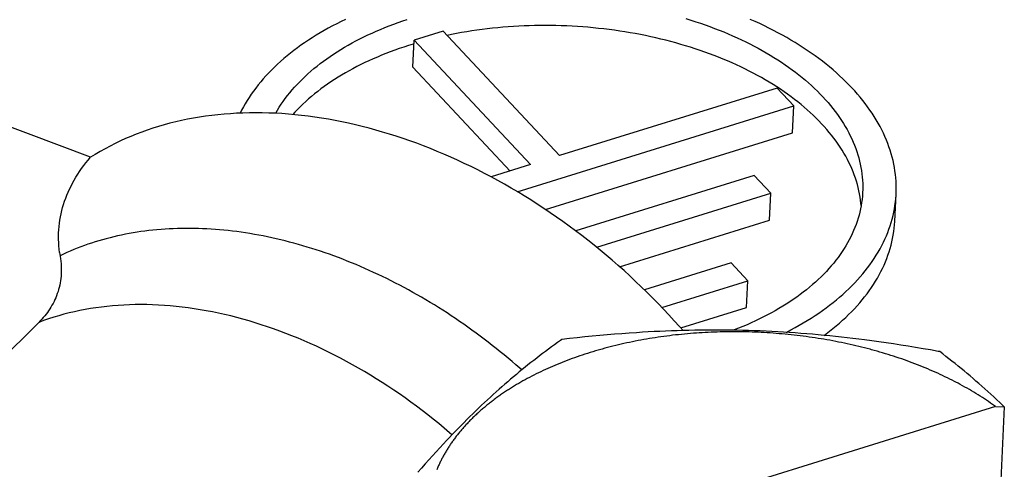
# Model space of a CAD drawing. Extents: x 0 to 594, y 0 to 420.
# Tile 95 of 126: x 517.22 to 520.16, y 110.7 to 112.05. Entities that reach past the tile are written whole.
import ezdxf

# ---------------------------------------------------------------- set-up
doc = ezdxf.new("R2010")
doc.units = 0
doc.header["$LTSCALE"] = 32.67
doc.layers.get('0').update_dxf_attribs({"linetype": 'CONTINUOUS'})

msp = doc.modelspace()

# ---------------------------------------------------------------- linework, layer by layer
at = {"color": 7, "linetype": 'CONTINUOUS'}
for p, q in [((518.4884, 112.0125), (518.4017, 111.9856)), ((518.8364, 111.6407), (518.4884, 112.0125)), ((518.3979, 111.9052), (518.4017, 111.9856)), ((518.4017, 111.9856), (518.7497, 111.6138)), ((518.3979, 111.9052), (518.6885, 111.5948)), ((519.4865, 111.8426), (518.8364, 111.6407)), ((519.5362, 111.7895), (519.4865, 111.8426)), ((517.4348, 111.6357), (517.0638, 111.7755)), ((518.71, 111.5329), (519.5362, 111.7895)), ((519.5324, 111.7091), (519.5362, 111.7895)), ((518.7939, 111.4798), (519.5324, 111.7091)), ((518.7497, 111.6138), (518.6318, 111.5772)), ((519.4178, 111.5813), (518.8844, 111.4157)), ((519.4675, 111.5282), (519.4178, 111.5813)), ((518.9472, 111.3667), (519.4675, 111.5282)), ((519.4636, 111.4479), (519.4675, 111.5282)), ((519.0155, 111.3087), (519.4636, 111.4479)), ((519.349, 111.3201), (519.0899, 111.2396)), ((519.3987, 111.267), (519.349, 111.3201)), ((519.1419, 111.1872), (519.3987, 111.267)), ((519.3949, 111.1866), (519.3987, 111.267)), ((519.1985, 111.1256), (519.3949, 111.1866)), ((517.2803, 111.1423), (516.5793, 110.4461)), ((518.889, 111.0966), (518.8663, 111.0941)), ((518.9116, 111.0989), (518.889, 111.0966)), ((518.934, 111.101), (518.9116, 111.0989)), ((518.9563, 111.1031), (518.934, 111.101)), ((518.9784, 111.105), (518.9563, 111.1031)), ((519.0005, 111.1068), (518.9784, 111.105)), ((519.0225, 111.1085), (519.0005, 111.1068)), ((519.0444, 111.1101), (519.0225, 111.1085)), ((519.0662, 111.1116), (519.0444, 111.1101)), ((519.0836, 111.1127), (519.0662, 111.1116)), ((519.1011, 111.1137), (519.0836, 111.1127)), ((519.1185, 111.1146), (519.1011, 111.1137)), ((519.1219, 111.0966), (519.1133, 111.0953)), ((519.1358, 111.1154), (519.1185, 111.1146)), ((519.1305, 111.0979), (519.1219, 111.0966)), ((519.1392, 111.0992), (519.1305, 111.0979)), ((519.1532, 111.1162), (519.1358, 111.1154)), ((519.1479, 111.1004), (519.1392, 111.0992)), ((519.1566, 111.1015), (519.1479, 111.1004)), ((519.1706, 111.1169), (519.1532, 111.1162)), ((519.1654, 111.1026), (519.1566, 111.1015)), ((519.1741, 111.1037), (519.1654, 111.1026)), ((519.188, 111.1175), (519.1706, 111.1169)), ((519.1829, 111.1047), (519.1741, 111.1037)), ((519.1917, 111.1056), (519.1829, 111.1047)), ((519.2053, 111.118), (519.188, 111.1175)), ((519.2005, 111.1065), (519.1917, 111.1056)), ((519.2094, 111.1074), (519.2005, 111.1065)), ((519.2227, 111.1184), (519.2053, 111.118)), ((519.2182, 111.1082), (519.2094, 111.1074)), ((519.2271, 111.109), (519.2182, 111.1082)), ((519.2401, 111.1188), (519.2227, 111.1184)), ((519.236, 111.1097), (519.2271, 111.109)), ((519.2449, 111.1103), (519.236, 111.1097)), ((519.2538, 111.1109), (519.2449, 111.1103)), ((519.2627, 111.1115), (519.2538, 111.1109)), ((519.2792, 111.1192), (519.2618, 111.1191)), ((519.2716, 111.112), (519.2627, 111.1115)), ((519.2806, 111.1124), (519.2716, 111.112)), ((519.2966, 111.1193), (519.2792, 111.1192)), ((519.2896, 111.1129), (519.2806, 111.1124)), ((519.2985, 111.1132), (519.2896, 111.1129)), ((519.314, 111.1193), (519.2966, 111.1193)), ((519.3075, 111.1135), (519.2985, 111.1132)), ((519.3165, 111.1138), (519.3075, 111.1135)), ((519.3314, 111.1192), (519.314, 111.1193)), ((519.3255, 111.114), (519.3165, 111.1138)), ((519.3488, 111.1189), (519.3314, 111.1192)), ((519.348, 111.1143), (519.339, 111.1142)), ((519.3571, 111.1143), (519.348, 111.1143)), ((519.3662, 111.1187), (519.3488, 111.1189)), ((519.3661, 111.1143), (519.3571, 111.1143)), ((519.3751, 111.1142), (519.3661, 111.1143)), ((519.3836, 111.1183), (519.3662, 111.1187)), ((519.3842, 111.1141), (519.3751, 111.1142)), ((519.401, 111.1178), (519.3836, 111.1183)), ((519.3932, 111.1139), (519.3842, 111.1141)), ((519.4022, 111.1137), (519.3932, 111.1139)), ((519.4184, 111.1172), (519.401, 111.1178)), ((519.4113, 111.1134), (519.4022, 111.1137)), ((519.4203, 111.1131), (519.4113, 111.1134)), ((519.4358, 111.1166), (519.4184, 111.1172)), ((519.4293, 111.1127), (519.4203, 111.1131)), ((519.4384, 111.1123), (519.4293, 111.1127)), ((519.4532, 111.1158), (519.4358, 111.1166)), ((519.4474, 111.1118), (519.4384, 111.1123)), ((519.4564, 111.1112), (519.4474, 111.1118)), ((519.4705, 111.115), (519.4532, 111.1158)), ((519.4654, 111.1107), (519.4564, 111.1112)), ((519.4745, 111.11), (519.4654, 111.1107)), ((519.4879, 111.1141), (519.4705, 111.115)), ((519.4835, 111.1094), (519.4745, 111.11)), ((519.4925, 111.1086), (519.4835, 111.1094)), ((519.5053, 111.1131), (519.4879, 111.1141)), ((519.5015, 111.1079), (519.4925, 111.1086)), ((519.5105, 111.107), (519.5015, 111.1079)), ((519.5226, 111.112), (519.5053, 111.1131)), ((519.5194, 111.1061), (519.5105, 111.107)), ((519.5284, 111.1052), (519.5194, 111.1061)), ((519.5399, 111.1108), (519.5226, 111.112)), ((519.5374, 111.1042), (519.5284, 111.1052)), ((519.5463, 111.1032), (519.5374, 111.1042)), ((519.5573, 111.1095), (519.5399, 111.1108)), ((519.5553, 111.1021), (519.5463, 111.1032)), ((519.5642, 111.101), (519.5553, 111.1021)), ((519.5746, 111.1081), (519.5573, 111.1095)), ((519.5731, 111.0998), (519.5642, 111.101)), ((519.582, 111.0986), (519.5731, 111.0998)), ((519.5918, 111.1067), (519.5746, 111.1081)), ((519.5909, 111.0973), (519.582, 111.0986)), ((519.5997, 111.096), (519.5909, 111.0973)), ((519.6091, 111.1051), (519.5918, 111.1067)), ((519.6264, 111.1035), (519.6091, 111.1051)), ((519.6437, 111.1018), (519.6264, 111.1035)), ((519.6609, 111.1), (519.6437, 111.1018)), ((519.6782, 111.0982), (519.6609, 111.1)), ((519.6954, 111.0962), (519.6782, 111.0982)), ((518.8119, 111.0689), (518.8031, 111.0623)), ((518.8208, 111.0754), (518.8119, 111.0689)), ((518.8298, 111.0819), (518.8208, 111.0754)), ((518.8388, 111.0884), (518.8298, 111.0819)), ((518.8433, 111.0916), (518.8388, 111.0884)), ((518.8663, 111.0941), (518.8433, 111.0916)), ((518.9875, 111.0692), (518.9794, 111.0671)), ((518.9957, 111.0713), (518.9875, 111.0692)), ((519.0039, 111.0733), (518.9957, 111.0713)), ((519.0121, 111.0753), (519.0039, 111.0733)), ((519.0203, 111.0772), (519.0121, 111.0753)), ((519.0286, 111.0791), (519.0203, 111.0772)), ((519.037, 111.0809), (519.0286, 111.0791)), ((519.0453, 111.0827), (519.037, 111.0809)), ((519.0537, 111.0844), (519.0453, 111.0827)), ((519.0621, 111.0861), (519.0537, 111.0844)), ((519.0706, 111.0878), (519.0621, 111.0861)), ((519.0791, 111.0894), (519.0706, 111.0878)), ((519.0876, 111.0909), (519.0791, 111.0894)), ((519.0961, 111.0924), (519.0876, 111.0909)), ((519.1047, 111.0939), (519.0961, 111.0924)), ((519.1133, 111.0953), (519.1047, 111.0939)), ((519.6086, 111.0946), (519.5997, 111.096)), ((519.6174, 111.0932), (519.6086, 111.0946)), ((519.6262, 111.0918), (519.6174, 111.0932)), ((519.635, 111.0902), (519.6262, 111.0918)), ((519.6438, 111.0887), (519.635, 111.0902)), ((519.6525, 111.0871), (519.6438, 111.0887)), ((519.6612, 111.0854), (519.6525, 111.0871)), ((519.67, 111.0837), (519.6612, 111.0854)), ((519.6786, 111.0819), (519.67, 111.0837)), ((519.6873, 111.0801), (519.6786, 111.0819)), ((519.6959, 111.0783), (519.6873, 111.0801)), ((519.7127, 111.0942), (519.6954, 111.0962)), ((519.7045, 111.0764), (519.6959, 111.0783)), ((519.7131, 111.0744), (519.7045, 111.0764)), ((519.7299, 111.0921), (519.7127, 111.0942)), ((519.7217, 111.0724), (519.7131, 111.0744)), ((519.7302, 111.0704), (519.7217, 111.0724)), ((519.7472, 111.0899), (519.7299, 111.0921)), ((519.7387, 111.0683), (519.7302, 111.0704)), ((519.7472, 111.0662), (519.7387, 111.0683)), ((519.7688, 111.087), (519.7472, 111.0899)), ((519.7905, 111.0841), (519.7688, 111.087)), ((519.8122, 111.081), (519.7905, 111.0841)), ((519.834, 111.0778), (519.8122, 111.081)), ((519.8559, 111.0744), (519.834, 111.0778)), ((519.8779, 111.071), (519.8559, 111.0744)), ((519.9, 111.0674), (519.8779, 111.071)), ((519.9223, 111.0636), (519.9, 111.0674)), ((518.7767, 111.0424), (518.768, 111.0357)), ((518.7855, 111.0491), (518.7767, 111.0424)), ((518.7942, 111.0557), (518.7855, 111.0491)), ((518.8031, 111.0623), (518.7942, 111.0557)), ((518.8889, 111.0395), (518.8813, 111.0368)), ((518.8966, 111.0422), (518.8889, 111.0395)), ((518.9042, 111.0447), (518.8966, 111.0422)), ((518.912, 111.0473), (518.9042, 111.0447)), ((518.9198, 111.0498), (518.912, 111.0473)), ((518.9276, 111.0522), (518.9198, 111.0498)), ((518.9354, 111.0547), (518.9276, 111.0522)), ((518.9433, 111.057), (518.9354, 111.0547)), ((518.9633, 111.0627), (518.9553, 111.0605)), ((518.9713, 111.065), (518.9633, 111.0627)), ((518.9794, 111.0671), (518.9713, 111.065)), ((519.7556, 111.064), (519.7472, 111.0662)), ((519.7766, 111.0583), (519.7682, 111.0606)), ((519.7849, 111.056), (519.7766, 111.0583)), ((519.7932, 111.0536), (519.7849, 111.056)), ((519.8015, 111.0512), (519.7932, 111.0536)), ((519.8097, 111.0487), (519.8015, 111.0512)), ((519.8179, 111.0462), (519.8097, 111.0487)), ((519.826, 111.0436), (519.8179, 111.0462)), ((519.8342, 111.041), (519.826, 111.0436)), ((519.8422, 111.0383), (519.8342, 111.041)), ((519.8503, 111.0356), (519.8422, 111.0383)), ((519.9447, 111.0598), (519.9223, 111.0636)), ((519.9811, 111.0479), (519.9718, 111.055)), ((519.9903, 111.0407), (519.9811, 111.0479)), ((519.9994, 111.0336), (519.9903, 111.0407)), ((518.7419, 111.0152), (518.7333, 111.0082)), ((518.7506, 111.022), (518.7419, 111.0152)), ((518.7593, 111.0289), (518.7506, 111.022)), ((518.768, 111.0357), (518.7593, 111.0289)), ((518.8151, 111.0108), (518.808, 111.0077)), ((518.8223, 111.0139), (518.8151, 111.0108)), ((518.8295, 111.0169), (518.8223, 111.0139)), ((518.8367, 111.0199), (518.8295, 111.0169)), ((518.844, 111.0228), (518.8367, 111.0199)), ((518.8514, 111.0257), (518.844, 111.0228)), ((518.8588, 111.0285), (518.8514, 111.0257)), ((518.8663, 111.0314), (518.8588, 111.0285)), ((518.8738, 111.0341), (518.8663, 111.0314)), ((518.8813, 111.0368), (518.8738, 111.0341)), ((519.8583, 111.0329), (519.8503, 111.0356)), ((519.8663, 111.0301), (519.8583, 111.0329)), ((519.8742, 111.0273), (519.8663, 111.0301)), ((519.8821, 111.0244), (519.8742, 111.0273)), ((519.8899, 111.0215), (519.8821, 111.0244)), ((519.8977, 111.0185), (519.8899, 111.0215)), ((519.9055, 111.0155), (519.8977, 111.0185)), ((519.9132, 111.0125), (519.9055, 111.0155)), ((519.9208, 111.0094), (519.9132, 111.0125)), ((519.9285, 111.0063), (519.9208, 111.0094)), ((520.0085, 111.0264), (519.9994, 111.0336)), ((520.0176, 111.0191), (520.0085, 111.0264)), ((520.0266, 111.0119), (520.0176, 111.0191)), ((520.0356, 111.0045), (520.0266, 111.0119)), ((518.6987, 110.9797), (518.6901, 110.9724)), ((518.7074, 110.9869), (518.6987, 110.9797)), ((518.716, 110.9941), (518.7074, 110.9869)), ((518.7246, 111.0012), (518.716, 110.9941)), ((518.7333, 111.0082), (518.7246, 111.0012)), ((518.7531, 110.9814), (518.7465, 110.9779)), ((518.7598, 110.9848), (518.7531, 110.9814)), ((518.7665, 110.9882), (518.7598, 110.9848)), ((518.7733, 110.9916), (518.7665, 110.9882)), ((518.7801, 110.9949), (518.7733, 110.9916)), ((518.787, 110.9981), (518.7801, 110.9949)), ((518.7939, 111.0014), (518.787, 110.9981)), ((518.8009, 111.0045), (518.7939, 111.0014)), ((518.808, 111.0077), (518.8009, 111.0045)), ((519.936, 111.0031), (519.9285, 111.0063)), ((519.9436, 110.9999), (519.936, 111.0031)), ((519.951, 110.9967), (519.9436, 110.9999)), ((519.9585, 110.9934), (519.951, 110.9967)), ((519.9659, 110.9901), (519.9585, 110.9934)), ((519.9732, 110.9867), (519.9659, 110.9901)), ((519.9805, 110.9833), (519.9732, 110.9867)), ((519.9877, 110.9799), (519.9805, 110.9833)), ((519.9949, 110.9764), (519.9877, 110.9799)), ((520.0446, 110.9971), (520.0356, 111.0045)), ((520.0536, 110.9897), (520.0446, 110.9971)), ((520.0625, 110.9822), (520.0536, 110.9897)), ((520.0714, 110.9746), (520.0625, 110.9822)), ((518.6641, 110.9499), (518.6555, 110.9423)), ((518.6728, 110.9575), (518.6641, 110.9499)), ((518.6814, 110.965), (518.6728, 110.9575)), ((518.6901, 110.9724), (518.6814, 110.965)), ((518.7081, 110.9564), (518.7019, 110.9526)), ((518.7143, 110.96), (518.7081, 110.9564)), ((518.7206, 110.9637), (518.7143, 110.96)), ((518.727, 110.9673), (518.7206, 110.9637)), ((518.7335, 110.9709), (518.727, 110.9673)), ((518.7399, 110.9744), (518.7335, 110.9709)), ((518.7465, 110.9779), (518.7399, 110.9744)), ((520.0021, 110.9729), (519.9949, 110.9764)), ((520.0091, 110.9693), (520.0021, 110.9729)), ((520.0266, 110.9603), (520.0197, 110.9639)), ((520.0335, 110.9566), (520.0266, 110.9603)), ((520.0403, 110.9528), (520.0335, 110.9566)), ((520.0471, 110.9491), (520.0403, 110.9528)), ((520.0803, 110.967), (520.0714, 110.9746)), ((520.0892, 110.9592), (520.0803, 110.967)), ((520.0981, 110.9514), (520.0892, 110.9592)), ((520.107, 110.9435), (520.0981, 110.9514)), ((518.6381, 110.9267), (518.6295, 110.9188)), ((518.6468, 110.9345), (518.6381, 110.9267)), ((518.6555, 110.9423), (518.6468, 110.9345)), ((520.0539, 110.9453), (520.0471, 110.9491)), ((520.0605, 110.9414), (520.0539, 110.9453)), ((520.0671, 110.9376), (520.0605, 110.9414)), ((520.0737, 110.9337), (520.0671, 110.9376)), ((520.0802, 110.9297), (520.0737, 110.9337)), ((520.0866, 110.9258), (520.0802, 110.9297)), ((520.093, 110.9218), (520.0866, 110.9258)), ((520.0993, 110.9177), (520.093, 110.9218)), ((520.1159, 110.9356), (520.107, 110.9435)), ((520.1248, 110.9275), (520.1159, 110.9356)), ((520.1337, 110.9194), (520.1248, 110.9275)), ((520.1389, 110.8907), (518.4962, 110.3806)), ((518.6034, 110.8945), (518.5946, 110.8862)), ((518.6121, 110.9027), (518.6034, 110.8945)), ((518.6208, 110.9108), (518.6121, 110.9027)), ((518.6295, 110.9188), (518.6208, 110.9108)), ((520.1056, 110.9136), (520.0993, 110.9177)), ((520.1118, 110.9095), (520.1056, 110.9136)), ((520.1179, 110.9054), (520.1118, 110.9095)), ((520.124, 110.9012), (520.1179, 110.9054)), ((520.13, 110.897), (520.124, 110.9012)), ((520.1426, 110.9111), (520.1337, 110.9194)), ((520.1389, 110.8907), (520.1649, 110.8901)), ((520.1515, 110.9028), (520.1426, 110.9111)), ((520.1604, 110.8944), (520.1515, 110.9028)), ((520.1649, 110.8901), (520.1604, 110.8944)), ((518.5772, 110.8693), (518.5684, 110.8607)), ((518.5859, 110.8778), (518.5772, 110.8693)), ((518.5946, 110.8862), (518.5859, 110.8778)), ((520.1649, 110.8901), (520.1534, 110.6484)), ((518.5422, 110.8345), (518.5335, 110.8256)), ((518.551, 110.8433), (518.5422, 110.8345)), ((518.5597, 110.8521), (518.551, 110.8433)), ((518.5684, 110.8607), (518.5597, 110.8521)), ((518.5159, 110.8074), (518.5072, 110.7983)), ((518.5247, 110.8166), (518.5159, 110.8074)), ((518.5335, 110.8256), (518.5247, 110.8166)), ((518.4897, 110.7796), (518.4787, 110.7678)), ((518.4984, 110.789), (518.4897, 110.7796)), ((518.5072, 110.7983), (518.4984, 110.789)), ((518.4569, 110.7438), (518.4459, 110.7316)), ((518.4678, 110.7559), (518.4569, 110.7438)), ((518.4787, 110.7678), (518.4678, 110.7559)), ((518.435, 110.7193), (518.424, 110.7069)), ((518.4459, 110.7316), (518.435, 110.7193)), ((518.424, 110.7069), (518.4131, 110.6943))]:
    msp.add_line(p, q, dxfattribs=at)
for points in [[(518.1967, 112.0477), (518.1836, 112.0413), (518.1707, 112.0349), (518.1579, 112.0282), (518.1454, 112.0215), (518.1331, 112.0146), (518.121, 112.0076), (518.1091, 112.0004), (518.0974, 111.9931), (518.086, 111.9857), (518.0748, 111.9782), (518.0638, 111.9706), (518.0531, 111.9628), (518.0426, 111.9549), (518.0323, 111.9469), (518.0223, 111.9388), (518.0125, 111.9306), (518.003, 111.9222), (517.9937, 111.9138), (517.9847, 111.9052), (517.9759, 111.8966), (517.9674, 111.8879), (517.9592, 111.879), (517.9512, 111.8701), (517.9435, 111.8611), (517.9361, 111.852), (517.9289, 111.8428), (517.922, 111.8336), (517.9154, 111.8242), (517.9091, 111.8148), (517.9031, 111.8053), (517.8973, 111.7958), (517.8918, 111.7861), (517.8866, 111.7764), (517.8823, 111.7677)], [(517.9882, 111.7672), (517.9885, 111.7678), (517.9937, 111.7767), (517.9991, 111.7856), (518.0048, 111.7943), (518.0108, 111.803), (518.017, 111.8116), (518.0235, 111.8201), (518.0303, 111.8286), (518.0373, 111.837), (518.0446, 111.8453), (518.0521, 111.8535), (518.0599, 111.8616), (518.0679, 111.8696), (518.0762, 111.8776), (518.0847, 111.8854), (518.0934, 111.8931), (518.1024, 111.9008), (518.1117, 111.9083), (518.1211, 111.9157), (518.1308, 111.923), (518.1408, 111.9302), (518.1509, 111.9373), (518.1613, 111.9443), (518.1719, 111.9512), (518.1827, 111.9579), (518.1937, 111.9645), (518.2049, 111.971), (518.2163, 111.9774), (518.2279, 111.9836), (518.2397, 111.9897), (518.2517, 111.9957), (518.2639, 112.0015), (518.2763, 112.0072), (518.2889, 112.0128), (518.3016, 112.0182), (518.3145, 112.0235), (518.3276, 112.0286), (518.3408, 112.0336), (518.3542, 112.0385), (518.3678, 112.0432), (518.3815, 112.0477)], [(519.2139, 112.0502), (519.2284, 112.0458), (519.2429, 112.0411), (519.2572, 112.0364), (519.2713, 112.0315), (519.2854, 112.0264), (519.2993, 112.0212), (519.3131, 112.0158), (519.3267, 112.0104), (519.3401, 112.0047), (519.3534, 111.999), (519.3665, 111.9931), (519.3795, 111.987), (519.3923, 111.9809), (519.4049, 111.9746), (519.4174, 111.9682), (519.4296, 111.9616), (519.4417, 111.955), (519.4536, 111.9482), (519.4652, 111.9413), (519.4767, 111.9342), (519.488, 111.9271), (519.4991, 111.9198), (519.51, 111.9125), (519.5206, 111.905), (519.5311, 111.8974), (519.5413, 111.8897), (519.5513, 111.882), (519.5611, 111.8741), (519.5706, 111.8661), (519.5799, 111.858), (519.589, 111.8499), (519.5978, 111.8416), (519.6064, 111.8333), (519.6148, 111.8249), (519.6229, 111.8164)], [(519.7096, 111.8433), (519.7008, 111.8525), (519.6918, 111.8616), (519.6825, 111.8706), (519.673, 111.8795), (519.6632, 111.8883), (519.6532, 111.8971), (519.6429, 111.9057), (519.6324, 111.9142), (519.6217, 111.9227), (519.6107, 111.931), (519.5995, 111.9392), (519.5881, 111.9473), (519.5764, 111.9553), (519.5645, 111.9632), (519.5524, 111.971), (519.5401, 111.9786), (519.5276, 111.9861), (519.5148, 111.9935), (519.5019, 112.0008), (519.4888, 112.008), (519.4754, 112.015), (519.4619, 112.0218), (519.4482, 112.0286), (519.4343, 112.0352), (519.4202, 112.0417), (519.406, 112.048)], [(519.6191, 111.7361), (519.611, 111.7445), (519.6027, 111.7529), (519.5942, 111.7612), (519.5854, 111.7694), (519.5764, 111.7775), (519.5671, 111.7855), (519.5576, 111.7934), (519.5479, 111.8013), (519.538, 111.809), (519.5278, 111.8166), (519.5175, 111.8242), (519.5069, 111.8316), (519.4961, 111.839), (519.4851, 111.8462), (519.4739, 111.8533), (519.4625, 111.8603), (519.4509, 111.8672), (519.4391, 111.8739), (519.4271, 111.8806), (519.4149, 111.8871), (519.4026, 111.8935), (519.3901, 111.8998), (519.3774, 111.9059), (519.3645, 111.9119), (519.3515, 111.9178), (519.3383, 111.9236), (519.3249, 111.9292), (519.3114, 111.9347), (519.2977, 111.94), (519.2839, 111.9452), (519.27, 111.9502), (519.2559, 111.9552), (519.2417, 111.9599), (519.2274, 111.9645), (519.2129, 111.969), (519.1984, 111.9733), (519.1837, 111.9775), (519.1689, 111.9815), (519.154, 111.9854), (519.139, 111.9891), (519.1239, 111.9926), (519.1087, 111.996), (519.0934, 111.9993), (519.0781, 112.0024), (519.0626, 112.0053), (519.0471, 112.008), (519.0316, 112.0106), (519.016, 112.0131), (519.0003, 112.0153), (518.9846, 112.0174), (518.9688, 112.0194), (518.953, 112.0211), (518.9371, 112.0228), (518.9212, 112.0242), (518.9053, 112.0255), (518.8894, 112.0266), (518.8735, 112.0275), (518.8575, 112.0283), (518.8415, 112.0289), (518.8256, 112.0293), (518.8096, 112.0296), (518.7937, 112.0297), (518.7777, 112.0296), (518.7618, 112.0294), (518.7459, 112.029), (518.7301, 112.0284), (518.7142, 112.0276), (518.6985, 112.0267), (518.6827, 112.0256), (518.667, 112.0244), (518.6514, 112.023), (518.6358, 112.0214), (518.6203, 112.0196), (518.6048, 112.0177), (518.5895, 112.0156), (518.5742, 112.0134), (518.5589, 112.011), (518.5438, 112.0084), (518.5288, 112.0057), (518.5139, 112.0028), (518.5001, 112)], [(518.4012, 111.9747), (518.3985, 111.9739), (518.3846, 111.9696), (518.3709, 111.9652), (518.3574, 111.9606), (518.3439, 111.9558), (518.3307, 111.9509), (518.3176, 111.9459), (518.3047, 111.9407), (518.2919, 111.9354), (518.2793, 111.93), (518.2669, 111.9244), (518.2547, 111.9186), (518.2427, 111.9128), (518.2308, 111.9068), (518.2191, 111.9006), (518.2077, 111.8944), (518.1964, 111.888), (518.1853, 111.8815), (518.1745, 111.8749), (518.1638, 111.8681), (518.1534, 111.8613), (518.1432, 111.8543), (518.1332, 111.8472), (518.1234, 111.84), (518.1138, 111.8327), (518.1045, 111.8252), (518.0954, 111.8177), (518.0865, 111.8101), (518.0779, 111.8024), (518.0695, 111.7945), (518.0614, 111.7866), (518.0535, 111.7786), (518.0458, 111.7705), (518.0395, 111.7636)], [(519.8416, 111.5267), (519.8418, 111.5331), (519.842, 111.5434), (519.8418, 111.5537), (519.8414, 111.5641), (519.8406, 111.5744), (519.8396, 111.5847), (519.8382, 111.5951), (519.8366, 111.6054), (519.8346, 111.6157), (519.8324, 111.626), (519.8298, 111.6363), (519.827, 111.6466), (519.8238, 111.6568), (519.8204, 111.667), (519.8167, 111.6772), (519.8126, 111.6874), (519.8083, 111.6975), (519.8037, 111.7076), (519.7988, 111.7177), (519.7936, 111.7277), (519.7882, 111.7376), (519.7824, 111.7475), (519.7764, 111.7574), (519.77, 111.7672), (519.7634, 111.777), (519.7566, 111.7866), (519.7494, 111.7963), (519.742, 111.8058), (519.7343, 111.8153), (519.7263, 111.8247), (519.7181, 111.8341), (519.7096, 111.8433)], [(519.6229, 111.8164), (519.6308, 111.8078), (519.6384, 111.7992), (519.6457, 111.7905), (519.6528, 111.7817), (519.6597, 111.7728), (519.6662, 111.7639), (519.6726, 111.7549), (519.6786, 111.7459), (519.6844, 111.7368), (519.6899, 111.7277), (519.6952, 111.7185), (519.7002, 111.7093), (519.7049, 111.7), (519.7093, 111.6907), (519.7135, 111.6813), (519.7173, 111.6719), (519.7209, 111.6625), (519.7243, 111.653), (519.7273, 111.6436), (519.73, 111.6341), (519.7325, 111.6246), (519.7347, 111.615), (519.7366, 111.6055), (519.7382, 111.5959), (519.7396, 111.5864), (519.7406, 111.5768), (519.7414, 111.5672), (519.7419, 111.5577), (519.7421, 111.5481), (519.742, 111.5386), (519.7417, 111.5314)], [(519.2052, 111.118), (519.1948, 111.1298), (519.179, 111.1474), (519.1631, 111.1647), (519.147, 111.1819), (519.1306, 111.1989), (519.1141, 111.2157), (519.0974, 111.2323), (519.0805, 111.2488), (519.0634, 111.265), (519.0462, 111.2811), (519.0288, 111.297), (519.0112, 111.3126), (518.9934, 111.328), (518.9755, 111.3433), (518.9575, 111.3583), (518.9393, 111.3731), (518.921, 111.3877), (518.9025, 111.402), (518.8839, 111.4161), (518.8651, 111.43), (518.8463, 111.4436), (518.8273, 111.457), (518.8082, 111.4702), (518.789, 111.4831), (518.7697, 111.4958), (518.7503, 111.5082), (518.7308, 111.5203), (518.7112, 111.5322), (518.6915, 111.5438), (518.6717, 111.5552), (518.6519, 111.5663), (518.632, 111.5771), (518.612, 111.5876), (518.5919, 111.5979), (518.5718, 111.6079), (518.5517, 111.6176), (518.5315, 111.627), (518.5113, 111.6361), (518.491, 111.645), (518.4707, 111.6535), (518.4503, 111.6618), (518.43, 111.6698), (518.4096, 111.6775), (518.3892, 111.6848), (518.3688, 111.6919), (518.3485, 111.6987), (518.3281, 111.7051), (518.3077, 111.7113), (518.2873, 111.7172), (518.267, 111.7227), (518.2466, 111.7279), (518.2263, 111.7329), (518.2061, 111.7375), (518.1859, 111.7418), (518.1657, 111.7458), (518.1456, 111.7494), (518.1255, 111.7528), (518.1055, 111.7558), (518.0855, 111.7585), (518.0656, 111.7609), (518.0458, 111.763), (518.0261, 111.7648), (518.0064, 111.7662), (517.9868, 111.7673), (517.9674, 111.7681), (517.948, 111.7686), (517.9287, 111.7687), (517.9096, 111.7686), (517.8905, 111.7681), (517.8716, 111.7673), (517.8528, 111.7661), (517.8341, 111.7647), (517.8155, 111.7629), (517.7971, 111.7608), (517.7788, 111.7584), (517.7607, 111.7557), (517.7427, 111.7526), (517.7249, 111.7493), (517.7072, 111.7456), (517.6897, 111.7416), (517.6723, 111.7373), (517.6551, 111.7326), (517.6381, 111.7277), (517.6213, 111.7225), (517.6047, 111.7169), (517.5882, 111.711), (517.5719, 111.7048), (517.5559, 111.6984), (517.54, 111.6916), (517.5243, 111.6845), (517.5089, 111.6771), (517.4936, 111.6694), (517.4786, 111.6614), (517.4638, 111.6532), (517.4492, 111.6446), (517.4348, 111.6357)], [(519.7372, 111.4913), (519.7367, 111.4979), (519.7356, 111.5074), (519.7342, 111.5169), (519.7326, 111.5264), (519.7306, 111.5359), (519.7284, 111.5454), (519.7259, 111.5548), (519.7232, 111.5643), (519.7201, 111.5737), (519.7168, 111.5831), (519.7132, 111.5924), (519.7093, 111.6018), (519.7051, 111.6111), (519.7007, 111.6203), (519.696, 111.6295), (519.691, 111.6387), (519.6858, 111.6479), (519.6803, 111.6569), (519.6745, 111.666), (519.6685, 111.675), (519.6622, 111.6839), (519.6557, 111.6927), (519.6488, 111.7015), (519.6418, 111.7103), (519.6345, 111.7189), (519.6269, 111.7275), (519.6191, 111.7361)], [(517.3427, 111.3513), (517.3415, 111.3611), (517.3406, 111.3709), (517.34, 111.3807), (517.3397, 111.3904), (517.3396, 111.4001), (517.3399, 111.4098), (517.3404, 111.4194), (517.3412, 111.429), (517.3422, 111.4386), (517.3436, 111.4481), (517.3453, 111.4576), (517.3472, 111.4671), (517.3494, 111.4765), (517.3518, 111.4858), (517.3546, 111.4951), (517.3576, 111.5044), (517.3609, 111.5136), (517.3645, 111.5227), (517.3683, 111.5318), (517.3724, 111.5409), (517.3768, 111.5498), (517.3814, 111.5587), (517.3863, 111.5676), (517.3915, 111.5764), (517.3969, 111.5851), (517.4026, 111.5937), (517.4085, 111.6023), (517.4147, 111.6108), (517.4212, 111.6192), (517.4279, 111.6275), (517.4348, 111.6357)], [(519.7417, 111.5314), (519.7416, 111.529), (519.7409, 111.5195), (519.74, 111.51), (519.7387, 111.5005), (519.7372, 111.4911), (519.7354, 111.4816), (519.7333, 111.4722), (519.7309, 111.4628), (519.7283, 111.4535), (519.7253, 111.4442), (519.7221, 111.4349), (519.7186, 111.4257), (519.7148, 111.4166), (519.7107, 111.4074), (519.7064, 111.3984), (519.7018, 111.3894), (519.6969, 111.3804), (519.6917, 111.3715), (519.6863, 111.3627), (519.6806, 111.3539), (519.6746, 111.3453), (519.6684, 111.3367), (519.6619, 111.3281), (519.6552, 111.3197), (519.6481, 111.3113), (519.6409, 111.303), (519.6334, 111.2948), (519.6256, 111.2867), (519.6176, 111.2786), (519.6093, 111.2707), (519.6008, 111.2629), (519.592, 111.2551), (519.583, 111.2475), (519.5738, 111.24), (519.5643, 111.2325), (519.5546, 111.2252), (519.5447, 111.218), (519.5345, 111.2109), (519.5242, 111.2039), (519.5136, 111.1971), (519.5028, 111.1904), (519.4918, 111.1837), (519.4806, 111.1772), (519.4692, 111.1709), (519.4575, 111.1646), (519.4457, 111.1585), (519.4337, 111.1526), (519.4215, 111.1467), (519.4091, 111.141), (519.3966, 111.1355), (519.3838, 111.13), (519.3709, 111.1248), (519.3579, 111.1196), (519.3558, 111.1188)], [(519.5131, 111.1126), (519.5148, 111.1134), (519.5275, 111.12), (519.54, 111.1268), (519.5523, 111.1337), (519.5644, 111.1407), (519.5763, 111.1478), (519.588, 111.1551), (519.5994, 111.1625), (519.6107, 111.1701), (519.6216, 111.1777), (519.6324, 111.1855), (519.6429, 111.1934), (519.6532, 111.2014), (519.6632, 111.2095), (519.673, 111.2177), (519.6825, 111.226), (519.6918, 111.2345), (519.7008, 111.243), (519.7095, 111.2517), (519.718, 111.2604), (519.7263, 111.2692), (519.7342, 111.2781), (519.7419, 111.2872), (519.7494, 111.2963), (519.7565, 111.3054), (519.7634, 111.3147), (519.77, 111.324), (519.7763, 111.3335), (519.7824, 111.3429), (519.7881, 111.3525), (519.7936, 111.3621), (519.7988, 111.3718), (519.8037, 111.3816), (519.8083, 111.3914), (519.8126, 111.4012), (519.8167, 111.4112), (519.8204, 111.4211), (519.8238, 111.4311), (519.827, 111.4412), (519.8298, 111.4513), (519.8324, 111.4614), (519.8346, 111.4716), (519.8366, 111.4818), (519.8382, 111.492), (519.8396, 111.5022), (519.8406, 111.5125), (519.8414, 111.5228), (519.8416, 111.5267)], [(519.6263, 111.1035), (519.6325, 111.1081), (519.6429, 111.116), (519.653, 111.124), (519.6629, 111.1321), (519.6725, 111.1403), (519.6819, 111.1486), (519.691, 111.157), (519.6999, 111.1656), (519.7085, 111.1742), (519.7169, 111.1829), (519.725, 111.1917), (519.7329, 111.2006), (519.7404, 111.2096), (519.7477, 111.2187), (519.7548, 111.2278), (519.7615, 111.2371), (519.768, 111.2464), (519.7742, 111.2558), (519.7802, 111.2652), (519.7858, 111.2747), (519.7912, 111.2843), (519.7963, 111.294), (519.8011, 111.3037), (519.8056, 111.3135), (519.8098, 111.3233), (519.8137, 111.3332), (519.8174, 111.3431), (519.8207, 111.353), (519.8238, 111.3631), (519.8266, 111.3731), (519.829, 111.3832), (519.8312, 111.3933), (519.8331, 111.4034), (519.8347, 111.4136), (519.836, 111.4238), (519.837, 111.434), (519.8377, 111.4443), (519.8416, 111.5267)], [(518.7233, 111.0001), (518.7173, 111.0054), (518.7058, 111.0154), (518.6942, 111.0254), (518.6825, 111.0352), (518.6708, 111.045), (518.659, 111.0547), (518.6471, 111.0642), (518.6352, 111.0737), (518.6232, 111.083), (518.6111, 111.0922), (518.599, 111.1014), (518.5869, 111.1104), (518.5746, 111.1193), (518.5623, 111.1281), (518.55, 111.1368), (518.5376, 111.1454), (518.5251, 111.1539), (518.5126, 111.1622), (518.5001, 111.1704), (518.4875, 111.1786), (518.4749, 111.1866), (518.4622, 111.1945), (518.4495, 111.2022), (518.4367, 111.2099), (518.4239, 111.2174), (518.411, 111.2248), (518.3982, 111.2321), (518.3853, 111.2392), (518.3723, 111.2462), (518.3593, 111.2531), (518.3463, 111.2599), (518.3333, 111.2666), (518.3202, 111.2731), (518.3072, 111.2795), (518.2941, 111.2857), (518.2809, 111.2919), (518.2678, 111.2979), (518.2546, 111.3037), (518.2414, 111.3095), (518.2282, 111.3151), (518.215, 111.3205), (518.2018, 111.3258), (518.1886, 111.331), (518.1754, 111.3361), (518.1621, 111.341), (518.1489, 111.3458), (518.1356, 111.3504), (518.1224, 111.3549), (518.1091, 111.3593), (518.0958, 111.3635), (518.0826, 111.3676), (518.0694, 111.3715), (518.0561, 111.3753), (518.0429, 111.379), (518.0297, 111.3825), (518.0165, 111.3859), (518.0033, 111.3891), (517.9901, 111.3922), (517.9769, 111.3952), (517.9638, 111.3979), (517.9507, 111.4006), (517.9376, 111.4031), (517.9245, 111.4055), (517.9114, 111.4077), (517.8984, 111.4098), (517.8854, 111.4117), (517.8724, 111.4135), (517.8595, 111.4151), (517.8466, 111.4166), (517.8337, 111.4179), (517.8208, 111.4191), (517.808, 111.4201), (517.7953, 111.421), (517.7826, 111.4218), (517.7699, 111.4224), (517.7573, 111.4228), (517.7447, 111.4231), (517.7321, 111.4233), (517.7196, 111.4233), (517.7072, 111.4232), (517.6948, 111.4229), (517.6824, 111.4224), (517.6702, 111.4219), (517.6579, 111.4211), (517.6458, 111.4202), (517.6336, 111.4192), (517.6216, 111.418), (517.6096, 111.4167), (517.5977, 111.4152), (517.5858, 111.4136), (517.574, 111.4119), (517.5623, 111.41), (517.5506, 111.4079), (517.5391, 111.4057), (517.5275, 111.4034), (517.5161, 111.4009), (517.5047, 111.3982), (517.4934, 111.3954), (517.4822, 111.3925), (517.4711, 111.3894), (517.4601, 111.3862), (517.4491, 111.3829), (517.4382, 111.3794), (517.4274, 111.3757), (517.4167, 111.3719), (517.4061, 111.368), (517.3955, 111.3639), (517.3851, 111.3597), (517.3747, 111.3554), (517.3645, 111.3509), (517.3543, 111.3463), (517.3442, 111.3415)], [(517.3427, 111.3513), (517.3455, 111.3334), (517.3464, 111.3255), (517.3471, 111.3177), (517.3476, 111.31), (517.3478, 111.3025), (517.3478, 111.2951), (517.3475, 111.2878), (517.347, 111.2807), (517.3464, 111.2737), (517.3455, 111.2669), (517.3444, 111.2601), (517.343, 111.2535), (517.3416, 111.247), (517.3399, 111.2406), (517.338, 111.2343), (517.3359, 111.2282), (517.3337, 111.2221), (517.3313, 111.2162), (517.3287, 111.2103), (517.326, 111.2046), (517.3231, 111.1989), (517.32, 111.1934), (517.3168, 111.1879), (517.3134, 111.1825), (517.3098, 111.1772), (517.3061, 111.172), (517.3022, 111.1669), (517.2982, 111.1618), (517.294, 111.1568), (517.2896, 111.1519), (517.2851, 111.1471), (517.2803, 111.1423)], [(518.5148, 110.8063), (518.5076, 110.8126), (518.4915, 110.8263), (518.4753, 110.8398), (518.4589, 110.8531), (518.4425, 110.8662), (518.4258, 110.8791), (518.4091, 110.8917), (518.3922, 110.9042), (518.3752, 110.9164), (518.3581, 110.9284), (518.3409, 110.9402), (518.3236, 110.9517), (518.3062, 110.963), (518.2888, 110.974), (518.2712, 110.9849), (518.2535, 110.9954), (518.2358, 111.0058), (518.218, 111.0158), (518.2001, 111.0257), (518.1822, 111.0352), (518.1642, 111.0446), (518.1461, 111.0536), (518.128, 111.0624), (518.1098, 111.0709), (518.0917, 111.0792), (518.0734, 111.0872), (518.0552, 111.0949), (518.0369, 111.1024), (518.0186, 111.1095), (518.0003, 111.1164), (517.9819, 111.1231), (517.9636, 111.1294), (517.9453, 111.1355), (517.9269, 111.1412), (517.9086, 111.1467), (517.8903, 111.1519), (517.872, 111.1568), (517.8538, 111.1615), (517.8355, 111.1658), (517.8173, 111.1698), (517.7991, 111.1736), (517.781, 111.177), (517.7629, 111.1802), (517.7449, 111.1831), (517.7269, 111.1856), (517.709, 111.1879), (517.6912, 111.1899), (517.6734, 111.1915), (517.6557, 111.1929), (517.6381, 111.194), (517.6206, 111.1948), (517.6032, 111.1953), (517.5858, 111.1954), (517.5686, 111.1953), (517.5515, 111.1949), (517.5344, 111.1942), (517.5175, 111.1931), (517.5007, 111.1918), (517.484, 111.1902), (517.4675, 111.1883), (517.4511, 111.1861), (517.4348, 111.1836), (517.4187, 111.1808), (517.4027, 111.1777), (517.3868, 111.1743), (517.3711, 111.1706), (517.3556, 111.1666), (517.3402, 111.1623), (517.325, 111.1577), (517.3099, 111.1529), (517.295, 111.1477), (517.2803, 111.1423)], [(519.2618, 111.1191), (519.2574, 111.119), (519.2401, 111.1188)], [(519.339, 111.1142), (519.3345, 111.1141), (519.3255, 111.114)], [(518.9553, 111.0605), (518.9513, 111.0593), (518.9433, 111.057)], [(519.7682, 111.0606), (519.764, 111.0618), (519.7556, 111.064)], [(519.9718, 111.055), (519.9673, 111.0558), (519.9447, 111.0598)], [(518.7019, 110.9526), (518.6988, 110.9508), (518.6958, 110.9489), (518.6927, 110.947), (518.6897, 110.9451), (518.6867, 110.9432), (518.6837, 110.9412), (518.6807, 110.9393), (518.6777, 110.9374), (518.6748, 110.9354), (518.6719, 110.9335), (518.669, 110.9315), (518.6661, 110.9295), (518.6632, 110.9275), (518.6603, 110.9255), (518.6575, 110.9235), (518.6546, 110.9215), (518.6518, 110.9195), (518.649, 110.9175), (518.6462, 110.9155), (518.6435, 110.9134), (518.6407, 110.9114), (518.638, 110.9093), (518.6353, 110.9072), (518.6326, 110.9052), (518.6299, 110.9031), (518.6272, 110.901), (518.6246, 110.8989), (518.622, 110.8968), (518.6193, 110.8947), (518.6167, 110.8926), (518.6142, 110.8904), (518.6116, 110.8883), (518.6091, 110.8861), (518.6065, 110.884), (518.604, 110.8818), (518.6015, 110.8797), (518.5991, 110.8775), (518.5966, 110.8753), (518.5942, 110.8731), (518.5918, 110.8709), (518.5894, 110.8687), (518.587, 110.8665), (518.5846, 110.8643), (518.5823, 110.8621), (518.5799, 110.8598), (518.5776, 110.8576), (518.5753, 110.8553), (518.5731, 110.8531), (518.5708, 110.8508), (518.5686, 110.8486), (518.5664, 110.8463), (518.5642, 110.844), (518.562, 110.8417), (518.5598, 110.8394), (518.5577, 110.8371), (518.5555, 110.8348), (518.5534, 110.8325), (518.5513, 110.8302), (518.5493, 110.8279), (518.5472, 110.8255), (518.5452, 110.8232), (518.5432, 110.8208), (518.5412, 110.8185), (518.5392, 110.8161), (518.5372, 110.8138), (518.5353, 110.8114), (518.5334, 110.809), (518.5315, 110.8066), (518.5296, 110.8043), (518.5278, 110.8019), (518.5259, 110.7995), (518.5241, 110.7971), (518.5223, 110.7946), (518.5205, 110.7922), (518.5187, 110.7898), (518.517, 110.7874), (518.5153, 110.785), (518.5136, 110.7825), (518.5119, 110.7801), (518.5102, 110.7776), (518.5086, 110.7752), (518.507, 110.7727), (518.5054, 110.7702), (518.5038, 110.7678), (518.5022, 110.7653), (518.5007, 110.7628), (518.4991, 110.7603), (518.4976, 110.7579), (518.4961, 110.7554), (518.4947, 110.7529), (518.4932, 110.7504), (518.4918, 110.7478), (518.4904, 110.7453), (518.489, 110.7428), (518.4876, 110.7403), (518.4863, 110.7378), (518.485, 110.7352), (518.4837, 110.7327), (518.4824, 110.7302), (518.4811, 110.7276), (518.4799, 110.7251), (518.4786, 110.7225), (518.4774, 110.72), (518.4763, 110.7174), (518.4751, 110.7149), (518.474, 110.7123), (518.4728, 110.7097), (518.4717, 110.7071), (518.4707, 110.7046), (518.4696, 110.702)], [(520.0197, 110.9639), (520.0162, 110.9657), (520.0091, 110.9693)], [(520.1389, 110.8907), (520.1359, 110.8928), (520.13, 110.897)]]:
    msp.add_lwpolyline(points, dxfattribs=at)

doc.saveas('drawing.dxf')
